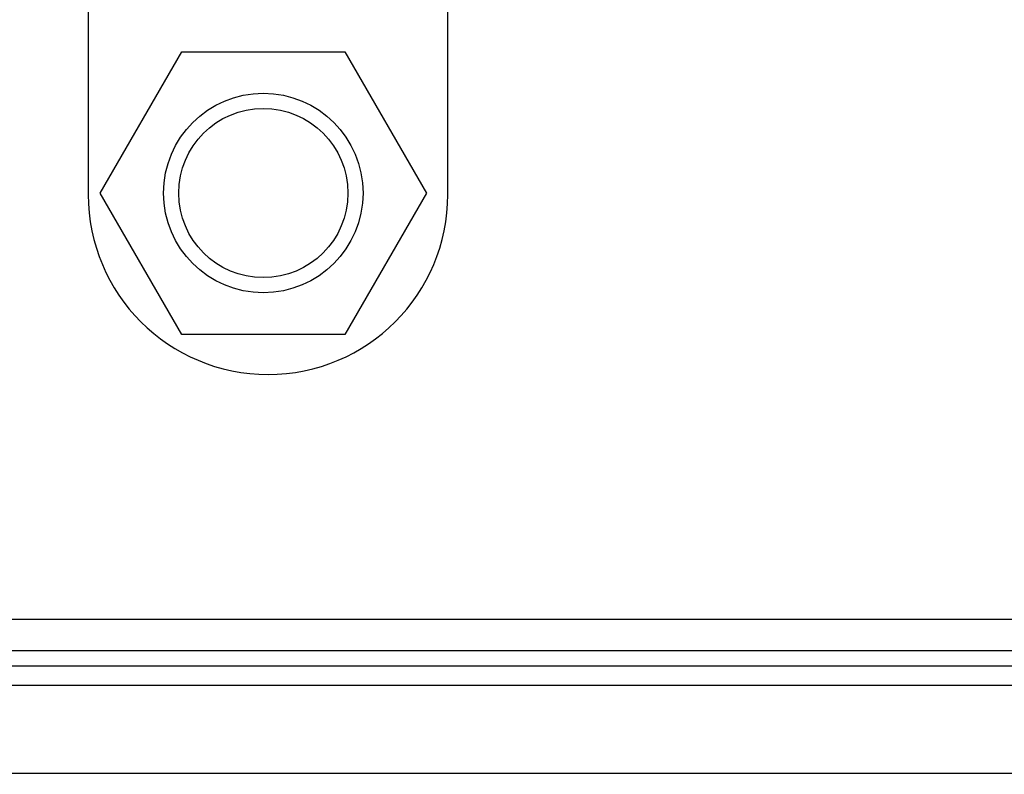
# Model space of a CAD drawing. Header units: inches. Extents: x 0 to 34, y 0 to 22.
# Tile 11 of 51: x 8.647 to 9.299, y 12.517 to 13.017. Entities that reach past the tile are written whole.
import ezdxf

# ---------------------------------------------------------------- set-up
doc = ezdxf.new("R2010")
doc.units = ezdxf.units.IN
doc.header["$LTSCALE"] = 1.87
doc.header["$MEASUREMENT"] = 0
doc.layers.get('0').update_dxf_attribs({"linetype": 'CONTINUOUS'})
doc.layers.add('02___PRT_ALL_AXES', color=7, linetype='CONTINUOUS')

msp = doc.modelspace()

# ---------------------------------------------------------------- linework, layer by layer
at = {"color": 7, "linetype": 'CONTINUOUS'}
for p, q in [((8.70045, 12.90209), (8.75443, 12.99559)), ((8.75443, 12.99559), (8.8624, 12.99559)), ((8.8624, 12.99559), (8.91638, 12.90209)), ((8.75443, 12.80859), (8.70045, 12.90209)), ((8.91638, 12.90209), (8.8624, 12.80859)), ((8.8624, 12.80859), (8.75443, 12.80859)), ((7.73562, 12.62005), (9.93651, 12.62005)), ((9.94289, 12.59907), (7.72178, 12.59907)), ((9.94289, 12.58896), (7.72178, 12.58896)), ((9.94289, 12.57635), (7.72178, 12.57635))]:
    msp.add_line(p, q, dxfattribs=at)
msp.add_lwpolyline([(7.68796, 12.51814), (10.03403, 12.51814), (10.04299, 12.51813), (10.05177, 12.51812), (10.06036, 12.51811), (10.06872, 12.51809), (10.07683, 12.51807), (10.08469, 12.51804), (10.09228, 12.51801), (10.09958, 12.51798), (10.10657, 12.51794), (10.11325, 12.5179), (10.11962, 12.51786), (10.12565, 12.51782), (10.13136, 12.51778), (10.13673, 12.51773), (10.14177, 12.51768), (10.14646, 12.51764), (10.15081, 12.51759), (10.15484, 12.51754), (10.15852, 12.51748)], dxfattribs=at)
for radius in [0.066, 0.056]:
    msp.add_circle((8.80842, 12.90209), radius, dxfattribs=at)
at = {"layer": '02___PRT_ALL_AXES', "color": 7, "linetype": 'CONTINUOUS'}
for p, q in [((8.69257, 13.08405), (8.69257, 12.90105)), ((8.93057, 12.90105), (8.93057, 13.05505))]:
    msp.add_line(p, q, dxfattribs=at)
msp.add_arc((8.81157, 12.90105), 0.119, 180, 360, dxfattribs=at)

doc.saveas('drawing.dxf')
